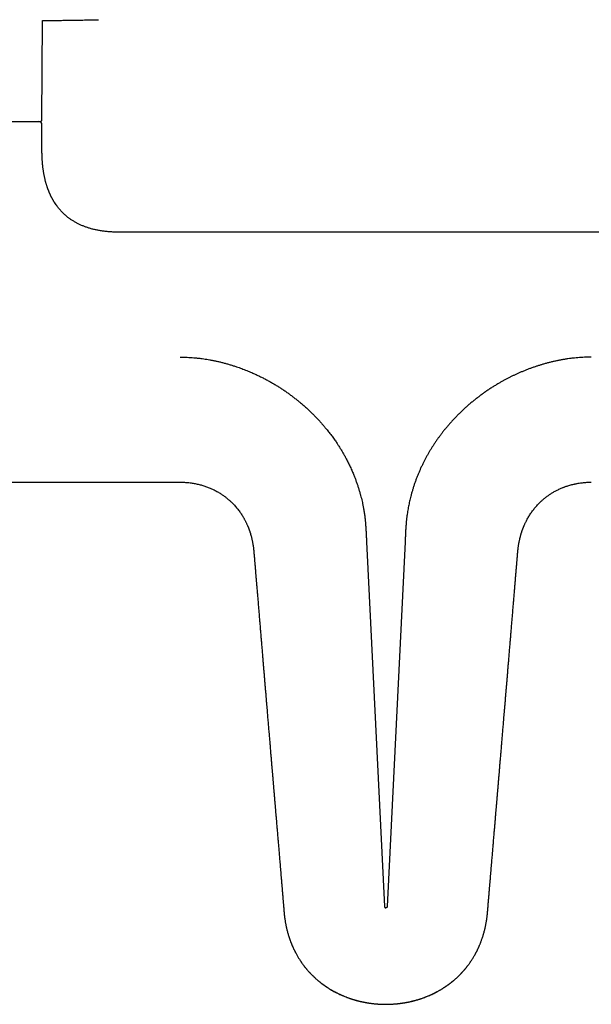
# Model space of a CAD drawing. Header units: millimetres. Extents: x 8 to 865, y 12 to 373.
# Tile 4 of 14: x 387 to 479, y 74 to 232. Entities that reach past the tile are written whole.
import ezdxf

# ---------------------------------------------------------------- set-up
doc = ezdxf.new("R2010")
doc.units = ezdxf.units.MM

msp = doc.modelspace()

# ---------------------------------------------------------------- linework, layer by layer
at = {"color": 7, "linetype": 'Continuous', "lineweight": 30}
for p, q in [((391, 215.91), (391.07, 231.76)), ((391, 210.91), (391, 215.11)), ((488.75, 197.91), (403.25, 197.91)), ((326.3, 157.91), (413.13, 157.91)), ((478.32, 157.89), (478.5, 157.9)), ((442.92, 148.39), (445.79, 90.03)), ((449.08, 148.39), (446.21, 90.03)), ((466.94, 144.82), (466.94, 144.82)), ((429.71, 89.24), (429.71, 89.24)), ((456.5, 77.92), (456.52, 77.93)), ((456.52, 77.93), (456.76, 78.13))]:
    msp.add_line(p, q, dxfattribs=at)
at = {"color": 7, "linetype": 'Continuous', "lineweight": 30, "flags": 128}
msp.add_lwpolyline([(391.07, 231.76), (391.27, 231.76), (391.68, 231.77)], dxfattribs=at)
at = {"color": 7, "linetype": 'Continuous', "lineweight": 30}
for centre, radius, start, end in [((390.7, 215.91), 0.3, 270, 359.75), ((390.5, 215.11), 0.5, 0, 90)]:
    msp.add_arc(centre, radius, start, end, dxfattribs=at)
for points, knots in [([(391.6, 231.77), (391.84, 231.77), (392.44, 231.77), (393.35, 231.78), (394.38, 231.79), (395.39, 231.8), (396.45, 231.82), (397.54, 231.84), (398.64, 231.86), (399.49, 231.88), (399.96, 231.89), (400.06, 231.89)], [0, 0, 0, 0, 0.082938, 0.212846, 0.324645, 0.446371, 0.572271, 0.701137, 0.832021, 0.964325, 1, 1, 1, 1]), ([(353.71, 215.61), (353.78, 215.61), (353.91, 215.61), (354.12, 215.61), (354.33, 215.61), (354.52, 215.61), (354.66, 215.61), (354.76, 215.61), (354.87, 215.61), (354.98, 215.61), (355.09, 215.61), (355.21, 215.61), (355.39, 215.61), (355.63, 215.61), (355.94, 215.61), (356.22, 215.61), (356.47, 215.61), (356.64, 215.61), (356.74, 215.61), (356.79, 215.61), (356.84, 215.61), (356.89, 215.61), (356.94, 215.61), (357, 215.61), (357.13, 215.61), (357.35, 215.61), (357.65, 215.61), (357.96, 215.61), (358.28, 215.61), (358.57, 215.61), (358.82, 215.61), (359.04, 215.61), (359.25, 215.61), (359.48, 215.61), (359.71, 215.61), (359.97, 215.61), (360.26, 215.61), (360.56, 215.61), (360.86, 215.61), (361.18, 215.61), (361.45, 215.61), (361.67, 215.61), (361.83, 215.61), (362, 215.61), (362.16, 215.61), (362.33, 215.61), (362.5, 215.61), (362.67, 215.61), (362.88, 215.61), (363.13, 215.61), (363.43, 215.61), (363.73, 215.61), (364.03, 215.61), (364.33, 215.61), (364.64, 215.61), (364.92, 215.61), (365.17, 215.61), (365.4, 215.61), (365.62, 215.61), (365.84, 215.61), (366.07, 215.61), (366.29, 215.61), (366.52, 215.61), (366.79, 215.61), (367.09, 215.61), (367.44, 215.61), (367.79, 215.61), (368.13, 215.61), (368.48, 215.61), (368.84, 215.61), (369.17, 215.61), (369.48, 215.61), (369.76, 215.61), (370.05, 215.61), (370.34, 215.61), (370.62, 215.61), (370.91, 215.61), (371.23, 215.61), (371.57, 215.61), (371.95, 215.61), (372.32, 215.61), (372.7, 215.61), (373.07, 215.61), (373.45, 215.61), (373.82, 215.61), (374.17, 215.61), (374.52, 215.61), (374.87, 215.61), (375.21, 215.61), (375.56, 215.61), (375.93, 215.61), (376.34, 215.61), (376.78, 215.61), (377.21, 215.61), (377.64, 215.61), (378.07, 215.61), (378.49, 215.61), (378.89, 215.61), (379.29, 215.61), (379.68, 215.61), (380.06, 215.61), (380.45, 215.61), (380.85, 215.61), (381.24, 215.61), (381.63, 215.61), (382.01, 215.61), (382.39, 215.61), (382.74, 215.61), (383.05, 215.61), (383.33, 215.61), (383.6, 215.61), (383.88, 215.61), (384.15, 215.61), (384.42, 215.61), (384.69, 215.61), (384.96, 215.61), (385.23, 215.61), (385.5, 215.61), (385.75, 215.61), (386, 215.61), (386.23, 215.61), (386.43, 215.61), (386.62, 215.61), (386.79, 215.61), (386.97, 215.61), (387.14, 215.61), (387.31, 215.61), (387.48, 215.61), (387.67, 215.61), (387.86, 215.61), (388.05, 215.61), (388.23, 215.61), (388.4, 215.61), (388.57, 215.61), (388.71, 215.61), (388.83, 215.61), (388.93, 215.61), (389.03, 215.61), (389.13, 215.61), (389.22, 215.61), (389.31, 215.61), (389.4, 215.61), (389.49, 215.61), (389.59, 215.61), (389.68, 215.61), (389.77, 215.61), (389.86, 215.61), (389.94, 215.61), (390.02, 215.61), (390.1, 215.61), (390.18, 215.61), (390.28, 215.61), (390.35, 215.61), (390.4, 215.61), (390.42, 215.61), (390.44, 215.61), (390.46, 215.61), (390.48, 215.61), (390.51, 215.61), (390.55, 215.61), (390.6, 215.61), (390.64, 215.61), (390.66, 215.61), (390.69, 215.61), (390.7, 215.61), (390.7, 215.61), (390.7, 215.61), (390.7, 215.61)], [0, 0, 0, 0, 0.007908, 0.015809, 0.023706, 0.031604, 0.03515, 0.038698, 0.042247, 0.045798, 0.04935, 0.053232, 0.05725, 0.066617, 0.075978, 0.085338, 0.091518, 0.097703, 0.099092, 0.100481, 0.101871, 0.103261, 0.104651, 0.106042, 0.107433, 0.115507, 0.12357, 0.131627, 0.139681, 0.147735, 0.153011, 0.15829, 0.163573, 0.168861, 0.174364, 0.180109, 0.187003, 0.193898, 0.200795, 0.207751, 0.215025, 0.218596, 0.222167, 0.225737, 0.229309, 0.23288, 0.236453, 0.240028, 0.243604, 0.249811, 0.256016, 0.26222, 0.268425, 0.274632, 0.280843, 0.287271, 0.291738, 0.296203, 0.300668, 0.305133, 0.309599, 0.314067, 0.318536, 0.323009, 0.32978, 0.336548, 0.343314, 0.350081, 0.356851, 0.363626, 0.370584, 0.376094, 0.381603, 0.387112, 0.392621, 0.398131, 0.403645, 0.409163, 0.416389, 0.42361, 0.430829, 0.438049, 0.445273, 0.452502, 0.459854, 0.466626, 0.473395, 0.480164, 0.486934, 0.493709, 0.500489, 0.509245, 0.517995, 0.526742, 0.535493, 0.544251, 0.553056, 0.561371, 0.569683, 0.577996, 0.586314, 0.59464, 0.603464, 0.612282, 0.621098, 0.629916, 0.638743, 0.647528, 0.654404, 0.661278, 0.668151, 0.675026, 0.681906, 0.688791, 0.696182, 0.703568, 0.710953, 0.718337, 0.725725, 0.73312, 0.74039, 0.746065, 0.751738, 0.75741, 0.763083, 0.768758, 0.774435, 0.780118, 0.787134, 0.794147, 0.801157, 0.808169, 0.815183, 0.822203, 0.829038, 0.833692, 0.838344, 0.842996, 0.847648, 0.852301, 0.856956, 0.861612, 0.866272, 0.871959, 0.877643, 0.883326, 0.889009, 0.894693, 0.90038, 0.90607, 0.91154, 0.921095, 0.930649, 0.933152, 0.935656, 0.93816, 0.940665, 0.94317, 0.945676, 0.953391, 0.961103, 0.968816, 0.976532, 0.984166, 0.991479, 0.997224, 1, 1, 1, 1]), ([(403.25, 197.91), (403.18, 197.91), (403, 197.91), (402.7, 197.91), (402.36, 197.92), (402.03, 197.94), (401.72, 197.96), (401.41, 197.99), (401.1, 198.02), (400.81, 198.06), (400.51, 198.1), (400.23, 198.15), (399.95, 198.2), (399.68, 198.25), (399.41, 198.31), (399.15, 198.37), (398.89, 198.44), (398.63, 198.52), (398.38, 198.6), (398.14, 198.68), (397.9, 198.76), (397.68, 198.85), (397.45, 198.94), (397.23, 199.03), (397.01, 199.13), (396.8, 199.24), (396.6, 199.34), (396.39, 199.45), (396.18, 199.57), (395.97, 199.7), (395.78, 199.83), (395.59, 199.95), (395.41, 200.08), (395.24, 200.2), (395.09, 200.32), (394.95, 200.44), (394.81, 200.56), (394.68, 200.67), (394.53, 200.81), (394.34, 200.99), (394.14, 201.2), (393.94, 201.42), (393.75, 201.64), (393.55, 201.88), (393.35, 202.14), (393.15, 202.43), (393, 202.66), (392.9, 202.83), (392.83, 202.94), (392.77, 203.05), (392.72, 203.14), (392.67, 203.23), (392.62, 203.31), (392.59, 203.38), (392.56, 203.44), (392.53, 203.49), (392.5, 203.55), (392.47, 203.6), (392.44, 203.66), (392.42, 203.72), (392.39, 203.78), (392.36, 203.84), (392.33, 203.91), (392.29, 203.98), (392.27, 204.04), (392.24, 204.1), (392.21, 204.16), (392.19, 204.21), (392.17, 204.27), (392.14, 204.32), (392.12, 204.39), (392.09, 204.46), (392.05, 204.55), (392.02, 204.64), (391.98, 204.74), (391.94, 204.85), (391.9, 204.97), (391.85, 205.09), (391.81, 205.23), (391.76, 205.38), (391.71, 205.54), (391.66, 205.71), (391.61, 205.89), (391.56, 206.08), (391.51, 206.28), (391.46, 206.5), (391.41, 206.72), (391.36, 206.96), (391.31, 207.19), (391.27, 207.42), (391.24, 207.63), (391.2, 207.86), (391.17, 208.09), (391.14, 208.33), (391.12, 208.58), (391.09, 208.84), (391.07, 209.11), (391.05, 209.39), (391.03, 209.68), (391.02, 209.97), (391.01, 210.27), (391, 210.59), (391, 210.8), (391, 210.91)], [0, 0, 0, 0, 0.010109, 0.027076, 0.043586, 0.059654, 0.075293, 0.090515, 0.105335, 0.119765, 0.134477, 0.148787, 0.162709, 0.176256, 0.18944, 0.202272, 0.215885, 0.229107, 0.241952, 0.254434, 0.266565, 0.278356, 0.289818, 0.30206, 0.313929, 0.325439, 0.3366, 0.347423, 0.359854, 0.371836, 0.383383, 0.394506, 0.405216, 0.415523, 0.424877, 0.433886, 0.442553, 0.450887, 0.459078, 0.473637, 0.488123, 0.502549, 0.516928, 0.531272, 0.548284, 0.565282, 0.582285, 0.588917, 0.595185, 0.601033, 0.606456, 0.611453, 0.61602, 0.619521, 0.622715, 0.625728, 0.629163, 0.631724, 0.63483, 0.638162, 0.641496, 0.64454, 0.648532, 0.652186, 0.65565, 0.658923, 0.662005, 0.664893, 0.667566, 0.670581, 0.674036, 0.677934, 0.682279, 0.687075, 0.692326, 0.698038, 0.704217, 0.710868, 0.718, 0.725619, 0.733735, 0.742357, 0.751494, 0.761158, 0.771397, 0.782191, 0.793554, 0.805501, 0.818046, 0.828335, 0.839013, 0.850088, 0.861571, 0.873471, 0.885798, 0.898564, 0.911778, 0.925453, 0.939601, 0.953968, 0.968815, 0.984155, 1, 1, 1, 1]), ([(413.13, 177.91), (413.31, 177.91), (413.67, 177.9), (414.21, 177.89), (414.75, 177.86), (415.3, 177.82), (415.84, 177.77), (416.37, 177.71), (416.87, 177.64), (417.35, 177.57), (417.74, 177.5), (418.02, 177.45), (418.21, 177.41), (418.4, 177.38), (418.59, 177.34), (418.78, 177.3), (419.09, 177.23), (419.5, 177.14), (420.03, 177), (420.56, 176.86), (421.08, 176.71), (421.61, 176.55), (422.09, 176.39), (422.54, 176.24), (422.95, 176.09), (423.35, 175.93), (423.76, 175.77), (424.16, 175.61), (424.62, 175.41), (425.13, 175.18), (425.68, 174.92), (426.24, 174.65), (426.78, 174.37), (427.32, 174.07), (427.85, 173.77), (428.36, 173.47), (428.85, 173.17), (429.34, 172.85), (429.83, 172.53), (430.31, 172.19), (430.78, 171.85), (431.24, 171.5), (431.7, 171.14), (432.15, 170.78), (432.55, 170.45), (432.88, 170.16), (433.17, 169.91), (433.45, 169.65), (433.73, 169.39), (434, 169.13), (434.31, 168.83), (434.66, 168.47), (435.05, 168.07), (435.42, 167.67), (435.79, 167.26), (436.15, 166.84), (436.46, 166.46), (436.73, 166.13), (436.96, 165.84), (437.18, 165.55), (437.4, 165.25), (437.62, 164.95), (437.83, 164.65), (438.08, 164.3), (438.35, 163.89), (438.65, 163.42), (438.94, 162.95), (439.22, 162.47), (439.49, 161.99), (439.72, 161.56), (439.92, 161.18), (440.08, 160.85), (440.24, 160.52), (440.39, 160.18), (440.55, 159.85), (440.69, 159.51), (440.86, 159.11), (441.04, 158.66), (441.23, 158.14), (441.42, 157.62), (441.59, 157.1), (441.75, 156.57), (441.9, 156.06), (442.03, 155.57), (442.14, 155.11), (442.23, 154.73), (442.29, 154.45), (442.32, 154.26), (442.36, 154.08), (442.4, 153.89), (442.43, 153.71), (442.47, 153.47), (442.52, 153.19), (442.57, 152.86), (442.62, 152.54), (442.66, 152.22), (442.69, 151.94), (442.72, 151.68), (442.74, 151.44), (442.76, 151.22), (442.77, 151.03), (442.78, 150.86), (442.79, 150.74), (442.8, 150.68), (442.8, 150.65), (442.8, 150.63), (442.8, 150.61), (442.8, 150.59), (442.81, 150.44), (442.82, 150.26), (442.83, 150.06), (442.84, 149.97), (442.84, 149.89), (442.85, 149.68), (442.86, 149.48), (442.87, 149.3), (442.87, 149.29), (442.87, 149.27), (442.87, 149.26), (442.87, 149.24), (442.87, 149.21), (442.88, 149.17), (442.88, 149.11), (442.88, 149.05), (442.89, 148.99), (442.89, 148.92), (442.89, 148.85), (442.9, 148.77), (442.9, 148.69), (442.9, 148.61), (442.91, 148.54), (442.91, 148.48), (442.91, 148.43), (442.91, 148.4), (442.92, 148.39)], [0, 0, 0, 0, 0.011649, 0.023326, 0.035034, 0.04678, 0.058567, 0.070402, 0.080859, 0.091359, 0.101907, 0.106064, 0.110229, 0.114402, 0.118583, 0.122772, 0.126971, 0.138689, 0.150423, 0.162177, 0.173954, 0.185759, 0.197596, 0.206921, 0.21627, 0.225644, 0.235046, 0.244478, 0.25394, 0.267183, 0.280421, 0.293657, 0.306898, 0.320149, 0.333413, 0.345937, 0.358481, 0.371051, 0.383649, 0.396236, 0.408795, 0.421331, 0.433847, 0.446348, 0.458838, 0.467012, 0.475184, 0.483355, 0.491527, 0.4997, 0.507877, 0.519871, 0.531825, 0.543741, 0.555624, 0.567478, 0.579306, 0.587259, 0.595204, 0.603141, 0.611072, 0.618998, 0.62692, 0.634839, 0.646839, 0.658795, 0.670713, 0.682597, 0.694452, 0.706281, 0.714236, 0.722182, 0.730123, 0.738058, 0.745989, 0.753918, 0.761846, 0.773809, 0.785736, 0.797631, 0.8095, 0.821347, 0.833177, 0.843577, 0.853972, 0.864364, 0.868447, 0.87253, 0.876614, 0.880698, 0.884784, 0.888871, 0.896202, 0.903373, 0.910383, 0.917235, 0.923825, 0.928759, 0.933918, 0.939302, 0.942979, 0.946754, 0.950157, 0.950608, 0.951061, 0.951515, 0.95197, 0.952426, 0.952884, 0.962069, 0.9639, 0.965739, 0.967587, 0.969151, 0.979832, 0.98035, 0.980577, 0.98085, 0.98117, 0.981537, 0.98195, 0.98311, 0.98453, 0.985703, 0.987008, 0.988447, 0.990018, 0.991512, 0.993527, 0.995302, 0.996837, 0.998132, 0.999186, 1, 1, 1, 1]), ([(478.87, 177.91), (478.69, 177.91), (478.33, 177.9), (477.79, 177.89), (477.24, 177.86), (476.7, 177.82), (476.16, 177.77), (475.62, 177.71), (475.1, 177.64), (474.58, 177.56), (474.06, 177.47), (473.54, 177.37), (473.11, 177.28), (472.77, 177.2), (472.52, 177.14), (472.26, 177.08), (472.01, 177.01), (471.76, 176.95), (471.5, 176.88), (471.18, 176.79), (470.79, 176.67), (470.33, 176.53), (469.86, 176.37), (469.38, 176.21), (468.89, 176.03), (468.4, 175.84), (467.92, 175.64), (467.45, 175.44), (467.01, 175.25), (466.59, 175.05), (466.18, 174.85), (465.76, 174.65), (465.36, 174.44), (464.95, 174.22), (464.54, 174), (464.11, 173.75), (463.64, 173.47), (463.15, 173.17), (462.66, 172.85), (462.17, 172.53), (461.69, 172.19), (461.22, 171.85), (460.76, 171.5), (460.3, 171.14), (459.85, 170.78), (459.4, 170.41), (458.97, 170.03), (458.55, 169.65), (458.14, 169.26), (457.73, 168.87), (457.34, 168.47), (456.95, 168.07), (456.57, 167.67), (456.21, 167.26), (455.85, 166.84), (455.5, 166.42), (455.17, 166.01), (454.86, 165.6), (454.55, 165.19), (454.25, 164.77), (453.96, 164.36), (453.69, 163.95), (453.43, 163.55), (453.18, 163.15), (452.94, 162.75), (452.7, 162.34), (452.47, 161.92), (452.25, 161.5), (452.02, 161.05), (451.79, 160.59), (451.57, 160.12), (451.37, 159.65), (451.16, 159.17), (450.97, 158.68), (450.78, 158.18), (450.6, 157.68), (450.44, 157.18), (450.28, 156.67), (450.13, 156.17), (450.01, 155.7), (449.9, 155.26), (449.8, 154.86), (449.71, 154.45), (449.63, 154.05), (449.56, 153.64), (449.49, 153.22), (449.43, 152.86), (449.39, 152.55), (449.35, 152.29), (449.32, 152.03), (449.29, 151.78), (449.27, 151.51), (449.25, 151.3), (449.24, 151.13), (449.23, 151.03), (449.22, 150.91), (449.21, 150.8), (449.2, 150.69), (449.2, 150.57), (449.19, 150.46), (449.18, 150.34), (449.17, 150.21), (449.17, 150.1), (449.16, 149.98), (449.16, 149.85), (449.15, 149.7), (449.14, 149.56), (449.14, 149.41), (449.13, 149.26), (449.11, 148.92), (449.1, 148.63), (449.08, 148.39)], [0, 0, 0, 0, 0.011651, 0.023329, 0.035039, 0.046785, 0.058573, 0.070407, 0.081613, 0.092868, 0.104176, 0.115543, 0.126971, 0.132596, 0.138224, 0.143855, 0.149491, 0.15513, 0.160774, 0.166424, 0.176796, 0.18719, 0.197608, 0.2088, 0.220026, 0.231289, 0.242593, 0.25394, 0.263877, 0.273809, 0.283739, 0.293668, 0.303599, 0.313534, 0.323475, 0.333425, 0.345947, 0.358489, 0.371055, 0.38365, 0.396241, 0.408804, 0.421342, 0.433859, 0.446361, 0.45885, 0.471108, 0.483363, 0.495618, 0.507877, 0.519875, 0.531832, 0.543751, 0.555635, 0.56749, 0.579318, 0.590449, 0.601563, 0.612664, 0.623755, 0.634839, 0.645131, 0.655389, 0.665618, 0.67582, 0.685998, 0.696154, 0.706292, 0.717426, 0.728544, 0.739651, 0.75075, 0.761845, 0.773334, 0.784789, 0.796213, 0.807612, 0.818989, 0.830349, 0.841696, 0.850606, 0.859513, 0.868419, 0.877326, 0.886237, 0.895379, 0.904395, 0.910145, 0.915784, 0.921273, 0.926685, 0.932377, 0.938347, 0.940671, 0.943036, 0.94544, 0.947884, 0.950367, 0.95289, 0.955111, 0.957992, 0.960673, 0.963153, 0.965432, 0.968505, 0.971629, 0.974763, 0.977896, 0.98103, 0.984321, 1, 1, 1, 1]), ([(413.13, 157.91), (413.22, 157.91), (413.43, 157.91), (413.77, 157.9), (414.14, 157.87), (414.51, 157.84), (414.86, 157.79), (415.2, 157.74), (415.53, 157.68), (415.84, 157.62), (416.15, 157.54), (416.45, 157.47), (416.74, 157.38), (417.03, 157.29), (417.32, 157.18), (417.61, 157.08), (417.88, 156.97), (418.14, 156.85), (418.41, 156.73), (418.69, 156.59), (418.96, 156.44), (419.23, 156.29), (419.48, 156.14), (419.71, 155.99), (419.93, 155.84), (420.14, 155.69), (420.34, 155.55), (420.52, 155.4), (420.71, 155.24), (420.9, 155.08), (421.09, 154.92), (421.27, 154.75), (421.46, 154.56), (421.68, 154.34), (421.91, 154.09), (422.13, 153.83), (422.34, 153.57), (422.53, 153.32), (422.71, 153.07), (422.88, 152.82), (423.04, 152.58), (423.17, 152.36), (423.28, 152.17), (423.37, 152.01), (423.45, 151.85), (423.54, 151.69), (423.62, 151.53), (423.7, 151.35), (423.78, 151.18), (423.86, 151.01), (423.91, 150.88), (423.95, 150.78), (423.98, 150.72), (424.01, 150.65), (424.03, 150.59), (424.05, 150.53), (424.07, 150.48), (424.09, 150.43), (424.1, 150.4), (424.12, 150.36), (424.13, 150.33), (424.14, 150.29), (424.16, 150.24), (424.18, 150.17), (424.21, 150.09), (424.24, 150), (424.27, 149.91), (424.31, 149.8), (424.35, 149.68), (424.38, 149.54), (424.42, 149.4), (424.47, 149.25), (424.51, 149.08), (424.55, 148.91), (424.59, 148.72), (424.64, 148.52), (424.67, 148.34), (424.7, 148.18), (424.73, 148.05), (424.75, 147.9), (424.78, 147.75), (424.8, 147.6), (424.82, 147.45), (424.83, 147.3), (424.85, 147.16), (424.86, 147.05), (424.87, 146.98), (424.88, 146.92), (424.88, 146.87), (424.89, 146.81), (424.89, 146.74), (424.9, 146.67), (424.91, 146.58), (424.91, 146.49), (424.92, 146.38), (424.93, 146.25), (424.95, 146.12), (424.96, 145.98), (424.97, 145.85), (424.98, 145.71), (424.99, 145.55), (425.01, 145.38), (425.02, 145.2), (425.04, 145.01), (425.05, 144.89), (425.05, 144.82)], [0, 0, 0, 0, 0.01342, 0.032302, 0.050861, 0.069096, 0.087006, 0.104593, 0.120879, 0.136877, 0.152587, 0.168008, 0.183139, 0.19887, 0.214275, 0.229353, 0.244106, 0.258532, 0.27263, 0.288826, 0.304566, 0.31985, 0.334678, 0.348347, 0.361604, 0.37445, 0.386883, 0.398903, 0.410511, 0.42366, 0.436235, 0.448361, 0.460417, 0.477565, 0.494626, 0.511601, 0.528488, 0.545289, 0.560183, 0.575008, 0.589763, 0.604448, 0.613642, 0.622807, 0.631942, 0.640944, 0.649601, 0.659927, 0.669705, 0.678933, 0.687612, 0.691331, 0.69494, 0.698439, 0.701829, 0.705064, 0.707909, 0.710331, 0.712352, 0.714002, 0.715832, 0.717977, 0.720435, 0.724128, 0.728359, 0.733132, 0.738352, 0.74415, 0.750528, 0.757488, 0.76503, 0.773157, 0.781871, 0.790985, 0.800668, 0.810901, 0.821619, 0.828567, 0.835691, 0.843064, 0.850774, 0.858907, 0.866411, 0.873932, 0.881217, 0.888035, 0.890668, 0.893369, 0.89621, 0.899262, 0.902601, 0.90631, 0.910471, 0.915134, 0.921009, 0.927365, 0.934087, 0.941055, 0.948141, 0.955209, 0.962156, 0.971554, 0.980896, 0.990326, 1, 1, 1, 1]), ([(466.95, 144.82), (466.95, 144.82), (466.95, 144.89), (466.96, 145.03), (466.98, 145.22), (466.99, 145.41), (467.01, 145.6), (467.02, 145.78), (467.04, 145.93), (467.05, 146.06), (467.06, 146.19), (467.07, 146.32), (467.08, 146.43), (467.09, 146.54), (467.1, 146.63), (467.11, 146.72), (467.11, 146.79), (467.12, 146.86), (467.12, 146.92), (467.13, 146.98), (467.14, 147.04), (467.14, 147.11), (467.15, 147.2), (467.17, 147.31), (467.18, 147.45), (467.2, 147.6), (467.22, 147.76), (467.25, 147.91), (467.27, 148.06), (467.3, 148.2), (467.33, 148.36), (467.37, 148.54), (467.41, 148.74), (467.45, 148.93), (467.5, 149.1), (467.54, 149.26), (467.58, 149.41), (467.62, 149.55), (467.66, 149.68), (467.69, 149.8), (467.73, 149.91), (467.76, 150), (467.78, 150.08), (467.81, 150.15), (467.83, 150.2), (467.84, 150.24), (467.85, 150.28), (467.86, 150.3), (467.87, 150.32), (467.88, 150.35), (467.89, 150.37), (467.9, 150.4), (467.92, 150.45), (467.94, 150.51), (467.97, 150.58), (468, 150.66), (468.03, 150.73), (468.07, 150.83), (468.12, 150.95), (468.19, 151.11), (468.26, 151.27), (468.34, 151.44), (468.44, 151.64), (468.56, 151.88), (468.71, 152.15), (468.86, 152.41), (469.03, 152.68), (469.2, 152.94), (469.37, 153.19), (469.56, 153.44), (469.75, 153.68), (469.94, 153.92), (470.15, 154.15), (470.36, 154.38), (470.58, 154.6), (470.77, 154.79), (470.95, 154.95), (471.1, 155.09), (471.27, 155.23), (471.44, 155.37), (471.62, 155.51), (471.8, 155.65), (472, 155.79), (472.2, 155.93), (472.41, 156.07), (472.62, 156.2), (472.84, 156.33), (473.07, 156.46), (473.31, 156.59), (473.56, 156.71), (473.81, 156.83), (474.07, 156.94), (474.32, 157.05), (474.59, 157.15), (474.86, 157.25), (475.15, 157.35), (475.45, 157.44), (475.77, 157.52), (476.09, 157.6), (476.43, 157.67), (476.77, 157.74), (477.11, 157.79), (477.46, 157.83), (477.8, 157.87), (478.15, 157.89), (478.51, 157.91), (478.75, 157.91), (478.87, 157.91)], [0, 0, 0, 0, 0.000378, 0.010366, 0.020108, 0.029775, 0.039524, 0.049495, 0.056298, 0.06304, 0.069604, 0.075881, 0.081769, 0.087169, 0.091991, 0.096233, 0.1, 0.103399, 0.106532, 0.109495, 0.112381, 0.115275, 0.120817, 0.126633, 0.132587, 0.141185, 0.149479, 0.157337, 0.164856, 0.172127, 0.179224, 0.190042, 0.200373, 0.210155, 0.219137, 0.227585, 0.235501, 0.242887, 0.249747, 0.25608, 0.261889, 0.266541, 0.270746, 0.274418, 0.277554, 0.279654, 0.28142, 0.282852, 0.28395, 0.284852, 0.286194, 0.288058, 0.290444, 0.294042, 0.297831, 0.301767, 0.305849, 0.31008, 0.318002, 0.326397, 0.335267, 0.34461, 0.354427, 0.369724, 0.385169, 0.400691, 0.416287, 0.431957, 0.4477, 0.463036, 0.478439, 0.493911, 0.50945, 0.525057, 0.540733, 0.556487, 0.566476, 0.576835, 0.587563, 0.598661, 0.610128, 0.62175, 0.633727, 0.64606, 0.658748, 0.671318, 0.684217, 0.697447, 0.711006, 0.724895, 0.739114, 0.752822, 0.766822, 0.781114, 0.795697, 0.810571, 0.826666, 0.843089, 0.859839, 0.876915, 0.894317, 0.912044, 0.929056, 0.946358, 0.963949, 0.98183, 1, 1, 1, 1]), ([(474.21, 157), (474.32, 157.05), (474.55, 157.14), (474.91, 157.27), (475.27, 157.38), (475.64, 157.49), (476.01, 157.58), (476.39, 157.66), (476.76, 157.73), (477.12, 157.79), (477.47, 157.83), (477.82, 157.86), (478.17, 157.89), (478.4, 157.9), (478.52, 157.9)], [0, 0, 0, 0, 0.081327, 0.168128, 0.254931, 0.341737, 0.428546, 0.515354, 0.602158, 0.681725, 0.76129, 0.840858, 0.920428, 1, 1, 1, 1]), ([(425.05, 144.82), (425.06, 144.72), (425.09, 144.41), (425.13, 143.9), (425.18, 143.27), (425.23, 142.66), (425.28, 142.05), (425.33, 141.44), (425.39, 140.77), (425.45, 140.03), (425.52, 139.22), (425.59, 138.43), (425.65, 137.64), (425.72, 136.86), (425.78, 136.08), (425.84, 135.31), (425.91, 134.56), (425.97, 133.81), (426.03, 133.08), (426.09, 132.35), (426.15, 131.64), (426.21, 130.94), (426.27, 130.25), (426.32, 129.57), (426.38, 128.91), (426.43, 128.25), (426.49, 127.58), (426.55, 126.91), (426.6, 126.22), (426.66, 125.55), (426.71, 124.89), (426.77, 124.27), (426.82, 123.68), (426.86, 123.11), (426.91, 122.56), (426.95, 122.02), (427, 121.5), (427.04, 120.98), (427.08, 120.49), (427.12, 120), (427.16, 119.52), (427.2, 119.04), (427.24, 118.58), (427.28, 118.12), (427.32, 117.68), (427.36, 117.25), (427.39, 116.83), (427.43, 116.42), (427.46, 116.02), (427.49, 115.63), (427.52, 115.25), (427.55, 114.88), (427.58, 114.53), (427.61, 114.18), (427.64, 113.84), (427.67, 113.5), (427.7, 113.16), (427.73, 112.83), (427.75, 112.51), (427.78, 112.22), (427.8, 111.95), (427.82, 111.7), (427.84, 111.46), (427.86, 111.23), (427.88, 110.99), (427.9, 110.74), (427.93, 110.47), (427.95, 110.21), (427.97, 109.94), (427.99, 109.68), (428.01, 109.43), (428.03, 109.18), (428.05, 108.95), (428.07, 108.73), (428.09, 108.53), (428.1, 108.36), (428.11, 108.24), (428.12, 108.15), (428.13, 108.07), (428.13, 108), (428.14, 107.94), (428.14, 107.89), (428.15, 107.85), (428.15, 107.82), (428.15, 107.78), (428.16, 107.73), (428.16, 107.67), (428.17, 107.6), (428.18, 107.52), (428.18, 107.42), (428.19, 107.32), (428.2, 107.21), (428.21, 107.09), (428.22, 106.96), (428.23, 106.81), (428.25, 106.66), (428.26, 106.49), (428.28, 106.3), (428.3, 106.09), (428.31, 105.87), (428.33, 105.64), (428.35, 105.4), (428.37, 105.16), (428.39, 104.91), (428.42, 104.66), (428.44, 104.39), (428.46, 104.11), (428.49, 103.82), (428.51, 103.51), (428.54, 103.18), (428.57, 102.82), (428.6, 102.46), (428.63, 102.08), (428.67, 101.7), (428.7, 101.32), (428.73, 100.95), (428.76, 100.57), (428.79, 100.17), (428.83, 99.77), (428.86, 99.36), (428.9, 98.94), (428.94, 98.49), (428.97, 98.04), (429.01, 97.56), (429.06, 97.07), (429.1, 96.57), (429.14, 96.06), (429.18, 95.54), (429.23, 95), (429.28, 94.46), (429.32, 93.9), (429.37, 93.34), (429.42, 92.76), (429.47, 92.18), (429.52, 91.6), (429.56, 91.03), (429.61, 90.44), (429.66, 89.84), (429.7, 89.44), (429.71, 89.24)], [0, 0, 0, 0, 0.005427, 0.016749, 0.027936, 0.039017, 0.050007, 0.060902, 0.0717, 0.086387, 0.100885, 0.115189, 0.1293, 0.143501, 0.157503, 0.171305, 0.184908, 0.198312, 0.211518, 0.224526, 0.237336, 0.249948, 0.262363, 0.274579, 0.286598, 0.298419, 0.310042, 0.322599, 0.334917, 0.346995, 0.358834, 0.370433, 0.380747, 0.390865, 0.400785, 0.410508, 0.420034, 0.429198, 0.438172, 0.446956, 0.45555, 0.464123, 0.472498, 0.480675, 0.488654, 0.496436, 0.504019, 0.511404, 0.518591, 0.52558, 0.532371, 0.538965, 0.54536, 0.551557, 0.557556, 0.563927, 0.570058, 0.57595, 0.581602, 0.587014, 0.591717, 0.596223, 0.600531, 0.604643, 0.608558, 0.6135, 0.618309, 0.622984, 0.627843, 0.632549, 0.637101, 0.641498, 0.645742, 0.649564, 0.653253, 0.656807, 0.658436, 0.660029, 0.661478, 0.662743, 0.663825, 0.664723, 0.665438, 0.665975, 0.666599, 0.667451, 0.668508, 0.669784, 0.67128, 0.672994, 0.674804, 0.676807, 0.679003, 0.681392, 0.683975, 0.686751, 0.68972, 0.693209, 0.696932, 0.700888, 0.705078, 0.709502, 0.713727, 0.718144, 0.722755, 0.727559, 0.732556, 0.737746, 0.743129, 0.749273, 0.755651, 0.762262, 0.769107, 0.776186, 0.782689, 0.789377, 0.796251, 0.803309, 0.810554, 0.817983, 0.825598, 0.833398, 0.841768, 0.850342, 0.859119, 0.868099, 0.877283, 0.88667, 0.89626, 0.906053, 0.91605, 0.92625, 0.936654, 0.94726, 0.957447, 0.967814, 0.978362, 0.989091, 1, 1, 1, 1]), ([(462.29, 89.24), (462.29, 89.33), (462.32, 89.63), (462.36, 90.13), (462.41, 90.72), (462.46, 91.31), (462.51, 91.89), (462.56, 92.45), (462.6, 93.01), (462.65, 93.56), (462.7, 94.11), (462.74, 94.66), (462.79, 95.2), (462.83, 95.73), (462.87, 96.24), (462.92, 96.75), (462.96, 97.24), (463, 97.72), (463.04, 98.19), (463.08, 98.64), (463.11, 99.09), (463.15, 99.52), (463.18, 99.93), (463.22, 100.32), (463.25, 100.7), (463.28, 101.07), (463.31, 101.43), (463.34, 101.78), (463.37, 102.13), (463.4, 102.47), (463.43, 102.8), (463.45, 103.12), (463.48, 103.43), (463.51, 103.73), (463.53, 104.03), (463.56, 104.33), (463.58, 104.62), (463.6, 104.89), (463.62, 105.15), (463.64, 105.38), (463.66, 105.6), (463.68, 105.8), (463.7, 105.99), (463.71, 106.17), (463.73, 106.35), (463.74, 106.51), (463.75, 106.67), (463.77, 106.82), (463.78, 106.96), (463.79, 107.09), (463.8, 107.19), (463.81, 107.29), (463.81, 107.37), (463.82, 107.43), (463.82, 107.49), (463.83, 107.54), (463.83, 107.57), (463.83, 107.59), (463.83, 107.62), (463.84, 107.64), (463.84, 107.68), (463.84, 107.73), (463.85, 107.8), (463.86, 107.88), (463.86, 107.97), (463.87, 108.06), (463.88, 108.2), (463.9, 108.38), (463.92, 108.6), (463.94, 108.83), (463.96, 109.07), (463.98, 109.33), (464, 109.59), (464.02, 109.85), (464.05, 110.13), (464.07, 110.42), (464.09, 110.68), (464.11, 110.91), (464.13, 111.12), (464.15, 111.33), (464.17, 111.56), (464.18, 111.79), (464.21, 112.04), (464.23, 112.31), (464.25, 112.59), (464.28, 112.89), (464.3, 113.2), (464.33, 113.52), (464.36, 113.84), (464.39, 114.18), (464.42, 114.52), (464.45, 114.88), (464.48, 115.25), (464.51, 115.64), (464.54, 116.03), (464.58, 116.44), (464.61, 116.86), (464.65, 117.28), (464.68, 117.72), (464.72, 118.18), (464.76, 118.64), (464.8, 119.11), (464.84, 119.59), (464.88, 120.09), (464.93, 120.6), (464.97, 121.13), (465.02, 121.69), (465.07, 122.29), (465.12, 122.9), (465.17, 123.52), (465.22, 124.13), (465.27, 124.74), (465.32, 125.34), (465.37, 125.95), (465.43, 126.57), (465.48, 127.19), (465.53, 127.83), (465.58, 128.47), (465.64, 129.12), (465.7, 129.79), (465.75, 130.47), (465.81, 131.17), (465.87, 131.88), (465.93, 132.59), (465.99, 133.33), (466.05, 134.07), (466.11, 134.82), (466.18, 135.58), (466.24, 136.36), (466.31, 137.14), (466.37, 137.94), (466.44, 138.75), (466.51, 139.57), (466.57, 140.31), (466.63, 140.97), (466.67, 141.56), (466.72, 142.14), (466.77, 142.73), (466.82, 143.33), (466.87, 143.93), (466.91, 144.43), (466.94, 144.73), (466.95, 144.82)], [0, 0, 0, 0, 0.00512, 0.016043, 0.026779, 0.03733, 0.047694, 0.057871, 0.067863, 0.077668, 0.08774, 0.097608, 0.107271, 0.11673, 0.125984, 0.135034, 0.143879, 0.152519, 0.160955, 0.169187, 0.177214, 0.185036, 0.192224, 0.19923, 0.206054, 0.212697, 0.219157, 0.22564, 0.231929, 0.238023, 0.243924, 0.24963, 0.255142, 0.26046, 0.266086, 0.271476, 0.276631, 0.281552, 0.286237, 0.290292, 0.294153, 0.29782, 0.301293, 0.304571, 0.307655, 0.310544, 0.313498, 0.316217, 0.3187, 0.320949, 0.322962, 0.324563, 0.325975, 0.3272, 0.328237, 0.329086, 0.329621, 0.330039, 0.33041, 0.33087, 0.331423, 0.332421, 0.333626, 0.335039, 0.336659, 0.33838, 0.340135, 0.344011, 0.348045, 0.352237, 0.356586, 0.361094, 0.365759, 0.370581, 0.375562, 0.3807, 0.385996, 0.389555, 0.39326, 0.397132, 0.40117, 0.405375, 0.409747, 0.414694, 0.41984, 0.425182, 0.430722, 0.436459, 0.442286, 0.448304, 0.454512, 0.46091, 0.467635, 0.474559, 0.48168, 0.489, 0.496519, 0.504236, 0.512151, 0.520264, 0.528576, 0.537085, 0.545794, 0.5547, 0.563805, 0.573108, 0.583571, 0.594273, 0.605216, 0.616398, 0.62782, 0.638389, 0.649155, 0.660118, 0.671279, 0.682637, 0.693984, 0.705522, 0.71725, 0.729168, 0.741526, 0.754081, 0.766835, 0.779787, 0.792937, 0.806286, 0.819833, 0.83358, 0.847526, 0.861671, 0.876018, 0.890564, 0.905313, 0.920261, 0.930652, 0.941135, 0.951707, 0.962366, 0.973112, 0.983957, 0.994932, 1, 1, 1, 1]), ([(445.79, 90.03), (445.79, 90.02), (445.79, 89.99), (445.81, 89.95), (445.83, 89.92), (445.84, 89.9), (445.86, 89.88), (445.89, 89.86), (445.92, 89.84), (445.96, 89.83), (445.99, 89.83), (446, 89.83)], [0, 0, 0, 0, 0.139014, 0.269053, 0.395664, 0.459653, 0.525018, 0.641672, 0.757104, 0.875304, 1, 1, 1, 1]), ([(446.21, 90.03), (446.21, 90.02), (446.21, 89.99), (446.19, 89.95), (446.17, 89.91), (446.15, 89.89), (446.12, 89.87), (446.1, 89.85), (446.07, 89.84), (446.04, 89.83), (446.01, 89.83), (446, 89.83)], [0, 0, 0, 0, 0.140225, 0.270647, 0.396889, 0.525129, 0.60403, 0.681536, 0.758781, 0.876566, 1, 1, 1, 1]), ([(429.71, 89.24), (429.71, 89.22), (429.71, 89.19), (429.72, 89.14), (429.73, 89.07), (429.73, 89), (429.74, 88.91), (429.75, 88.82), (429.76, 88.71), (429.77, 88.59), (429.79, 88.46), (429.81, 88.32), (429.83, 88.17), (429.85, 88.01), (429.88, 87.84), (429.91, 87.65), (429.94, 87.44), (429.98, 87.22), (430.03, 86.99), (430.08, 86.76), (430.13, 86.52), (430.19, 86.28), (430.25, 86.06), (430.3, 85.87), (430.33, 85.74), (430.36, 85.66), (430.36, 85.64), (430.37, 85.61), (430.38, 85.59), (430.38, 85.57), (430.39, 85.55), (430.43, 85.43), (430.49, 85.22), (430.6, 84.9), (430.71, 84.58), (430.84, 84.24), (430.97, 83.91), (431.1, 83.6), (431.23, 83.31), (431.33, 83.11), (431.4, 82.98), (431.43, 82.91), (431.46, 82.85), (431.49, 82.79), (431.52, 82.73), (431.55, 82.67), (431.61, 82.57), (431.69, 82.42), (431.8, 82.21), (431.92, 82.01), (432.05, 81.8), (432.17, 81.6), (432.27, 81.46), (432.33, 81.36), (432.36, 81.32), (432.39, 81.27), (432.43, 81.21), (432.47, 81.16), (432.5, 81.1), (432.56, 81.02), (432.64, 80.91), (432.73, 80.78), (432.82, 80.66), (432.9, 80.55), (432.98, 80.45), (433.05, 80.36), (433.12, 80.28), (433.17, 80.21), (433.23, 80.14), (433.27, 80.1), (433.29, 80.07), (433.3, 80.06), (433.3, 80.05), (433.31, 80.05), (433.31, 80.04), (433.32, 80.03), (433.38, 79.96), (433.51, 79.81), (433.64, 79.67), (433.71, 79.58), (433.73, 79.56), (433.76, 79.53), (433.78, 79.51), (433.8, 79.48), (433.82, 79.46), (433.85, 79.43), (433.89, 79.39), (433.94, 79.34), (434, 79.27), (434.08, 79.19), (434.16, 79.11), (434.26, 79.02), (434.36, 78.92), (434.46, 78.82), (434.57, 78.71), (434.7, 78.6), (434.83, 78.48), (434.95, 78.37), (435.07, 78.27), (435.18, 78.17), (435.29, 78.08), (435.39, 78), (435.48, 77.93), (435.54, 77.88), (435.57, 77.86)], [0, 0, 0, 0, 0.003432, 0.007615, 0.012546, 0.01822, 0.024633, 0.031779, 0.040095, 0.04921, 0.059116, 0.069805, 0.081265, 0.093489, 0.106464, 0.121593, 0.137603, 0.15448, 0.172207, 0.190768, 0.208831, 0.227594, 0.247044, 0.260251, 0.273748, 0.276777, 0.278509, 0.280241, 0.281972, 0.283702, 0.285431, 0.287159, 0.311595, 0.335837, 0.363157, 0.390247, 0.417116, 0.443774, 0.467068, 0.490214, 0.49539, 0.500559, 0.505722, 0.510877, 0.516026, 0.521167, 0.526302, 0.543077, 0.56058, 0.578805, 0.597744, 0.614997, 0.632795, 0.636864, 0.640961, 0.645085, 0.650309, 0.655582, 0.660743, 0.665791, 0.678634, 0.690695, 0.70198, 0.712495, 0.722244, 0.731231, 0.738512, 0.745209, 0.751322, 0.758503, 0.759246, 0.759976, 0.760694, 0.761399, 0.762091, 0.762771, 0.763437, 0.784799, 0.805404, 0.807941, 0.810467, 0.81298, 0.815482, 0.817973, 0.820451, 0.822687, 0.82741, 0.832829, 0.839984, 0.84807, 0.857087, 0.86703, 0.877898, 0.888908, 0.89941, 0.913496, 0.926864, 0.939517, 0.951459, 0.962692, 0.973036, 0.982701, 0.991689, 1, 1, 1, 1]), ([(456.43, 77.86), (456.46, 77.88), (456.53, 77.93), (456.63, 78.02), (456.74, 78.1), (456.85, 78.2), (456.97, 78.3), (457.1, 78.41), (457.22, 78.52), (457.35, 78.64), (457.47, 78.75), (457.58, 78.85), (457.68, 78.96), (457.78, 79.05), (457.87, 79.14), (457.95, 79.22), (458.02, 79.3), (458.07, 79.35), (458.11, 79.39), (458.13, 79.41), (458.15, 79.44), (458.18, 79.47), (458.21, 79.5), (458.24, 79.53), (458.3, 79.6), (458.39, 79.69), (458.49, 79.81), (458.57, 79.9), (458.61, 79.94), (458.62, 79.96), (458.63, 79.97), (458.64, 79.98), (458.65, 80), (458.66, 80.01), (458.69, 80.04), (458.73, 80.09), (458.78, 80.16), (458.85, 80.24), (458.92, 80.33), (459, 80.42), (459.08, 80.53), (459.17, 80.65), (459.27, 80.78), (459.38, 80.93), (459.46, 81.04), (459.51, 81.13), (459.54, 81.17), (459.57, 81.22), (459.6, 81.26), (459.64, 81.32), (459.72, 81.44), (459.84, 81.62), (459.97, 81.83), (460.09, 82.03), (460.19, 82.2), (460.27, 82.35), (460.33, 82.45), (460.36, 82.51), (460.37, 82.52), (460.38, 82.54), (460.39, 82.56), (460.39, 82.57), (460.4, 82.59), (460.42, 82.62), (460.45, 82.68), (460.49, 82.76), (460.54, 82.86), (460.59, 82.96), (460.65, 83.08), (460.71, 83.21), (460.78, 83.33), (460.83, 83.46), (460.89, 83.59), (460.95, 83.72), (461.01, 83.87), (461.07, 84.01), (461.13, 84.15), (461.19, 84.31), (461.26, 84.49), (461.33, 84.7), (461.4, 84.9), (461.47, 85.09), (461.52, 85.26), (461.57, 85.41), (461.6, 85.52), (461.62, 85.58), (461.63, 85.61), (461.63, 85.61), (461.63, 85.62), (461.63, 85.63), (461.63, 85.63), (461.64, 85.64), (461.66, 85.73), (461.71, 85.91), (461.78, 86.18), (461.85, 86.43), (461.9, 86.68), (461.95, 86.92), (462, 87.14), (462.04, 87.35), (462.07, 87.54), (462.11, 87.73), (462.13, 87.91), (462.16, 88.07), (462.18, 88.23), (462.2, 88.37), (462.21, 88.5), (462.23, 88.62), (462.24, 88.73), (462.25, 88.83), (462.26, 88.92), (462.27, 89.01), (462.28, 89.08), (462.28, 89.14), (462.29, 89.19), (462.29, 89.22), (462.29, 89.24)], [0, 0, 0, 0, 0.009022, 0.01883, 0.029428, 0.040816, 0.052998, 0.065977, 0.078059, 0.090764, 0.104094, 0.115008, 0.12646, 0.137244, 0.146625, 0.155112, 0.162701, 0.169392, 0.172103, 0.174633, 0.17698, 0.179997, 0.183475, 0.186977, 0.190501, 0.203017, 0.215817, 0.227317, 0.228622, 0.229929, 0.23124, 0.232553, 0.233869, 0.235188, 0.23651, 0.242463, 0.249304, 0.257036, 0.265662, 0.275185, 0.285612, 0.296946, 0.309533, 0.32309, 0.337627, 0.341629, 0.3457, 0.349841, 0.354031, 0.356721, 0.367379, 0.386081, 0.405231, 0.424839, 0.438035, 0.451438, 0.463404, 0.464758, 0.466113, 0.467471, 0.46883, 0.470192, 0.471555, 0.472921, 0.47906, 0.486121, 0.494112, 0.503036, 0.512902, 0.523717, 0.535489, 0.545417, 0.555948, 0.567087, 0.57884, 0.591214, 0.602458, 0.612856, 0.63048, 0.647364, 0.663498, 0.678872, 0.691764, 0.704051, 0.714359, 0.718743, 0.719229, 0.719714, 0.720198, 0.720681, 0.721162, 0.721643, 0.722122, 0.743594, 0.764326, 0.784304, 0.803512, 0.821935, 0.839558, 0.855428, 0.87056, 0.884943, 0.898564, 0.911411, 0.922855, 0.933585, 0.943594, 0.952872, 0.961413, 0.969209, 0.976253, 0.982539, 0.988061, 0.992815, 0.996795, 1, 1, 1, 1]), ([(435.53, 77.89), (435.62, 77.82), (435.82, 77.67), (436.12, 77.45), (436.44, 77.23), (436.78, 77), (437.15, 76.78), (437.51, 76.56), (437.89, 76.36), (438.27, 76.16), (438.66, 75.98), (439.05, 75.8), (439.44, 75.64), (439.84, 75.48), (440.25, 75.34), (440.65, 75.2), (441.07, 75.08), (441.48, 74.97), (441.89, 74.86), (442.3, 74.77), (442.72, 74.69), (443.14, 74.62), (443.56, 74.55), (443.99, 74.5), (444.42, 74.46), (444.85, 74.42), (445.28, 74.4), (445.67, 74.39), (445.9, 74.39), (446, 74.39)], [0, 0, 0, 0, 0.0322613, 0.0656007, 0.0989533, 0.1368697, 0.1748027, 0.2127516, 0.2507178, 0.2887037, 0.326711, 0.3647403, 0.4027893, 0.4409889, 0.4792013, 0.5174253, 0.5556617, 0.5939108, 0.6314892, 0.6690791, 0.7066795, 0.7442889, 0.7826733, 0.8210629, 0.8594551, 0.897847, 0.9362356, 0.9746175, 1, 1, 1, 1]), ([(435.57, 77.86), (435.59, 77.84), (435.63, 77.81), (435.7, 77.76), (435.78, 77.7), (435.87, 77.63), (435.97, 77.56), (436.08, 77.48), (436.18, 77.41), (436.26, 77.35), (436.32, 77.31), (436.38, 77.27), (436.45, 77.22), (436.52, 77.18), (436.58, 77.13), (436.68, 77.07), (436.82, 76.98), (436.98, 76.88), (437.14, 76.78), (437.31, 76.68), (437.46, 76.6), (437.58, 76.53), (437.69, 76.47), (437.77, 76.43), (437.85, 76.38), (437.94, 76.33), (438.06, 76.27), (438.2, 76.2), (438.36, 76.12), (438.54, 76.03), (438.73, 75.95), (438.93, 75.86), (439.12, 75.78), (439.33, 75.69), (439.58, 75.59), (439.85, 75.48), (440.07, 75.41), (440.19, 75.36), (440.24, 75.35), (440.25, 75.34), (440.27, 75.34), (440.28, 75.33), (440.29, 75.33), (440.33, 75.32), (440.38, 75.3), (440.45, 75.27), (440.53, 75.25), (440.63, 75.22), (440.73, 75.18), (440.85, 75.15), (440.98, 75.11), (441.11, 75.07), (441.25, 75.03), (441.4, 74.99), (441.55, 74.95), (441.71, 74.91), (441.86, 74.88), (442.01, 74.84), (442.16, 74.81), (442.31, 74.78), (442.45, 74.75), (442.58, 74.72), (442.7, 74.7), (442.81, 74.68), (442.9, 74.66), (442.97, 74.65), (443.02, 74.64), (443.08, 74.63), (443.13, 74.62), (443.2, 74.61), (443.26, 74.6), (443.35, 74.59), (443.47, 74.57), (443.62, 74.55), (443.78, 74.53), (443.95, 74.51), (444.12, 74.49), (444.27, 74.48), (444.41, 74.46), (444.54, 74.45), (444.68, 74.44), (444.81, 74.43), (444.96, 74.42), (445.12, 74.42), (445.29, 74.41), (445.46, 74.4), (445.61, 74.4), (445.75, 74.4), (445.88, 74.39), (445.96, 74.39), (446, 74.39)], [0, 0, 0, 0, 0.006531, 0.014235, 0.02311, 0.033156, 0.04437, 0.056751, 0.070298, 0.076628, 0.083182, 0.089962, 0.096967, 0.104196, 0.111651, 0.119016, 0.136579, 0.15327, 0.171181, 0.187969, 0.203638, 0.218188, 0.226763, 0.234896, 0.243439, 0.252487, 0.261872, 0.277827, 0.294672, 0.312408, 0.331033, 0.350549, 0.369101, 0.386605, 0.413559, 0.440514, 0.464235, 0.474674, 0.476041, 0.477407, 0.478774, 0.480141, 0.481508, 0.482875, 0.488758, 0.49565, 0.503551, 0.512462, 0.522382, 0.533312, 0.545252, 0.558202, 0.570692, 0.583997, 0.598118, 0.612979, 0.627431, 0.641117, 0.654035, 0.668137, 0.681195, 0.693208, 0.704177, 0.7141, 0.722978, 0.728368, 0.733283, 0.737724, 0.742863, 0.748483, 0.754466, 0.760815, 0.77303, 0.786403, 0.800934, 0.816623, 0.833471, 0.84513, 0.857286, 0.86988, 0.882035, 0.893771, 0.905088, 0.921597, 0.937123, 0.951665, 0.965225, 0.9778, 0.989392, 1, 1, 1, 1]), ([(446, 74.39), (446.04, 74.39), (446.13, 74.39), (446.27, 74.4), (446.42, 74.4), (446.58, 74.4), (446.76, 74.41), (446.93, 74.42), (447.1, 74.43), (447.26, 74.44), (447.44, 74.45), (447.61, 74.47), (447.78, 74.48), (447.95, 74.5), (448.12, 74.52), (448.29, 74.54), (448.45, 74.56), (448.59, 74.58), (448.71, 74.6), (448.81, 74.61), (448.9, 74.63), (448.98, 74.64), (449.05, 74.65), (449.14, 74.67), (449.24, 74.69), (449.36, 74.71), (449.49, 74.73), (449.62, 74.76), (449.77, 74.79), (449.9, 74.82), (450.01, 74.84), (450.08, 74.86), (450.16, 74.88), (450.24, 74.9), (450.32, 74.92), (450.42, 74.95), (450.55, 74.98), (450.71, 75.02), (450.87, 75.07), (451.03, 75.11), (451.17, 75.15), (451.31, 75.2), (451.43, 75.23), (451.51, 75.26), (451.57, 75.28), (451.59, 75.29), (451.62, 75.3), (451.65, 75.31), (451.67, 75.31), (451.8, 75.36), (452.03, 75.44), (452.35, 75.56), (452.68, 75.69), (453, 75.82), (453.32, 75.97), (453.66, 76.13), (453.9, 76.25), (454.06, 76.34), (454.14, 76.37), (454.21, 76.41), (454.27, 76.45), (454.33, 76.48), (454.39, 76.51), (454.48, 76.56), (454.6, 76.63), (454.75, 76.72), (454.92, 76.82), (455.06, 76.9), (455.17, 76.97), (455.25, 77.03), (455.34, 77.08), (455.43, 77.14), (455.52, 77.2), (455.62, 77.27), (455.71, 77.33), (455.82, 77.4), (455.92, 77.48), (456.02, 77.55), (456.11, 77.61), (456.19, 77.67), (456.26, 77.73), (456.32, 77.78), (456.38, 77.82), (456.41, 77.85), (456.43, 77.86)], [0, 0, 0, 0, 0.011232, 0.023575, 0.037031, 0.051599, 0.067279, 0.084071, 0.098044, 0.112703, 0.128047, 0.144002, 0.15931, 0.173821, 0.190181, 0.205392, 0.219456, 0.232373, 0.244141, 0.252584, 0.260318, 0.266703, 0.273643, 0.281525, 0.290914, 0.301362, 0.312869, 0.325435, 0.339059, 0.353741, 0.360536, 0.367536, 0.374741, 0.38215, 0.389765, 0.396359, 0.411061, 0.425168, 0.440479, 0.455023, 0.468801, 0.481813, 0.49263, 0.502854, 0.505434, 0.507973, 0.510472, 0.51293, 0.515347, 0.517724, 0.548925, 0.580122, 0.611318, 0.64251, 0.673321, 0.707001, 0.740465, 0.747948, 0.75542, 0.762881, 0.768772, 0.774647, 0.780747, 0.787072, 0.801969, 0.817984, 0.83512, 0.853378, 0.861941, 0.870732, 0.87975, 0.889877, 0.900178, 0.91004, 0.919462, 0.931913, 0.943502, 0.954226, 0.964085, 0.973077, 0.981065, 0.988215, 0.994527, 1, 1, 1, 1]), ([(446, 74.39), (446.09, 74.39), (446.33, 74.39), (446.72, 74.4), (447.15, 74.42), (447.57, 74.46), (448, 74.5), (448.42, 74.55), (448.84, 74.61), (449.26, 74.68), (449.68, 74.77), (450.09, 74.86), (450.51, 74.96), (450.93, 75.08), (451.34, 75.2), (451.75, 75.34), (452.16, 75.48), (452.56, 75.64), (452.95, 75.8), (453.34, 75.98), (453.73, 76.16), (454.02, 76.31), (454.18, 76.4), (454.22, 76.42)], [0, 0, 0, 0, 0.03328, 0.083662, 0.13405, 0.184442, 0.234832, 0.284317, 0.333794, 0.38326, 0.432712, 0.483159, 0.53359, 0.584004, 0.634402, 0.684788, 0.735164, 0.785529, 0.835594, 0.885642, 0.935669, 0.985676, 1, 1, 1, 1])]:
    msp.add_open_spline(points, degree=3, knots=knots, dxfattribs=at)

doc.saveas('drawing.dxf')
